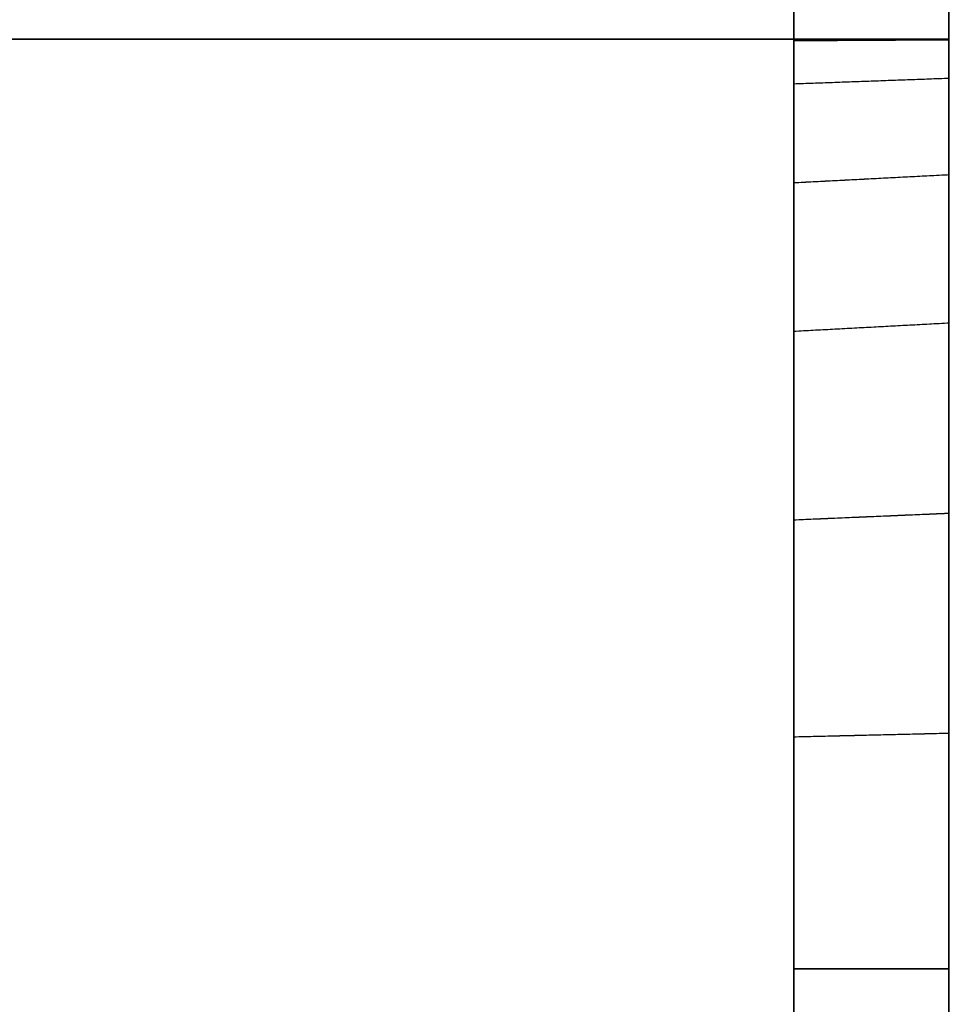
# Model space of a CAD drawing. Header units: millimetres. Extents: x -250 to 250, y 0 to 460.
# Tile 18 of 19: x 220 to 250, y 399 to 431. Entities that reach past the tile are written whole.
import ezdxf

# ---------------------------------------------------------------- set-up
doc = ezdxf.new("R2010")
doc.units = ezdxf.units.MM
doc.header["$MEASUREMENT"] = 0
doc.layers.add('IGES LEVEL 1', color=7, linetype='Continuous')

msp = doc.modelspace()

# ---------------------------------------------------------------- linework, layer by layer
at = {"layer": 'IGES LEVEL 1'}
for points, degree in [([(250, 460, 220), (250, 445, 220), (250, 430, 220)], 2), ([(245, 435, 220), (245, 432.5, 220), (245, 430, 220)], 2), ([(245, 400, 15), (245, 400, 0), (245, 400, -15)], 2), ([(245, 400, -15), (247.5, 400, -15), (250, 400, -15)], 2), ([(245, 262.158, -15), (245.003, 308.094, -15), (245.006, 354.029, -15), (245, 400, -15)], 3), ([(250, 400, 15), (247.5, 400, 15), (245, 400, 15)], 2), ([(245, 400, 15), (245.006, 354.029, 15), (245.003, 308.094, 15), (245, 262.158, 15)], 3), ([(250, 400, -15), (250, 400, 0), (250, 400, 15)], 2), ([(250, 262.158, -15), (250.004, 308.105, -15), (250.008, 354.053, -15), (250, 400, -15)], 3), ([(250, 262.158, 15), (250.004, 308.105, 15), (250.008, 354.053, 15), (250, 400, 15)], 3)]:
    msp.add_open_spline(points, degree=degree, dxfattribs=at)
at = {"layer": 'IGES LEVEL 1', "color": 9}
for points, degree in [([(250, 460, 220), (250, 445, 220), (250, 430, 220)], 2), ([(250, 430, 220), (250, 445, 220), (250, 460, 220)], 2), ([(250, 460, -220), (250, 445, -220), (250, 430, -220)], 2), ([(250, 459.72, 220), (250, 444.86, 220), (250, 430, 220)], 2), ([(245, 435, 220), (245, 432.5, 220), (245, 430, 220)], 2), ([(245, 435, -220), (245, 432.5, -220), (245, 430, -220)], 2), ([(245, 430, 220), (245, 432.5, 220), (245, 435, 220)], 2), ([(219.498, 430, 245), (219.705, 430, 245.001), (219.912, 430, 245.001), (220.12, 430, 245)], 3), ([(223.268, 430, -244.785), (222.849, 430, -244.841), (222.427, 430, -244.886), (222.005, 430, -244.919)], 3), ([(228.104, 430, -248.885), (226.303, 430, -246.738), (224.501, 430, -244.591)], 2), ([(226.364, 430, -244.176), (226.133, 430, -244.237), (225.901, 430, -244.295), (225.669, 430, -244.349)], 3), ([(232.85, 430, -247.109), (232.094, 430, -247.467), (231.323, 430, -247.794), (230.54, 430, -248.088)], 3), ([(232.884, 430, 247.092), (234.421, 430, 246.36), (235.896, 430, 245.498), (237.288, 430, 244.518)], 3), ([(239.299, 430, -242.968), (238.884, 430, -243.317), (238.46, 430, -243.654), (238.027, 430, -243.98)], 3), ([(242.943, 430, 239.329), (243.411, 430, 238.773), (243.859, 430, 238.2), (244.286, 430, 237.612)], 3), ([(244.176, 430, 226.364), (244.237, 430, 226.133), (244.295, 430, 225.901), (244.349, 430, 225.669)], 3), ([(247.089, 430, -232.891), (246.357, 430, -234.426), (245.496, 430, -235.9), (244.516, 430, -237.29)], 3), ([(248.885, 430, 228.104), (246.738, 430, 226.303), (244.591, 430, 224.501)], 2), ([(244.785, 430, 223.268), (244.841, 430, 222.849), (244.886, 430, 222.427), (244.919, 430, 222.005)], 3), ([(250, 430, -182.14), (247.5, 430, -180.668), (245, 430, -179.195)], 2), ([(245, 430, -219.498), (245.001, 430, -219.705), (245.001, 430, -219.912), (245, 430, -220.12)], 3), ([(245, 430, 219.486), (245.002, 430, 219.067), (245.001, 430, 218.648), (245, 430, 218.229)], 3), ([(245, 430, 215.66), (245, 430, 215.225), (245, 430, 214.789), (245, 430, 214.354)], 3), ([(245, 430, 198.979), (245, 430, 195.039), (245, 430, 191.099), (245, 430, 187.158)], 3), ([(247.077, 430, 232.916), (247.321, 430, 232.406), (247.55, 430, 231.888), (247.764, 430, 231.365)], 3), ([(249.57, 430, -225.064), (249.466, 430, -225.668), (249.344, 430, -226.269), (249.204, 430, -226.865)], 3), ([(250, 430, 198.473), (250, 430, 149.14), (250, 430, 99.806), (250, 430, 50.472)], 3), ([(250, 430, 49.104), (250, 430, 48.236), (250, 430, 47.369), (250, 430, 46.501)], 3), ([(250, 430, 45.225), (250, 430, 15.074), (250, 430, -15.077), (250, 430, -45.227)], 3), ([(250, 430, -46.478), (250, 430, -82.248), (250, 430, -118.018), (250, 430, -153.788)], 3), ([(245, 417.395, 20.557), (245, 417.395, 6.852), (245, 417.395, -6.853), (245, 417.395, -20.558)], 3), ([(250, 407.594, 15.977), (247.5, 407.535, 15.961), (245, 407.476, 15.946)], 2), ([(244.997, 262.158, -15), (245.003, 308.094, -15), (245.006, 354.029, -15), (245, 400, -15)], 3), ([(245, 400, 15), (245, 400), (245, 400, -15)], 2), ([(250, 400, -15), (247.5, 400, -15), (245, 400, -15)], 2), ([(245, 400, 15), (247.5, 400, 15), (250, 400, 15)], 2), ([(245, 262.158, 15), (245.003, 308.094, 15), (245.006, 354.029, 15), (245, 400, 15)], 3), ([(245, 400, 15), (245, 400), (245, 400, -15)], 2), ([(245, 400, -15), (245.006, 354.029, -15), (245.003, 308.094, -15), (245, 262.158, -15)], 3), ([(245, 262.158), (245.003, 308.094), (245.006, 354.029), (245, 400)], 3), ([(245, 400, -15), (247.5, 400, -15), (250, 400, -15)], 2), ([(245, 400, 15), (245.006, 354.029, 15), (245.003, 308.094, 15), (245, 262.158, 15)], 3), ([(250, 400, 15), (247.5, 400, 15), (245, 400, 15)], 2), ([(249.997, 262.158, 15), (250.004, 308.105, 15), (250.008, 354.053, 15), (250, 400, 15)], 3), ([(250, 400, -15), (250, 400), (250, 400, 15)], 2), ([(250, 400, -15), (250.008, 354.053, -15), (250.004, 308.105, -15), (250, 262.158, -15)], 3), ([(250, 262.158, -15), (250.004, 308.105, -15), (250.008, 354.053, -15), (250, 400, -15)], 3), ([(250, 400, -15), (250, 400), (250, 400, 15)], 2), ([(250, 400, 15), (250.008, 354.053, 15), (250.004, 308.105, 15), (250, 262.158, 15)], 3), ([(250, 262.158), (250.004, 308.105), (250.008, 354.053), (250, 400)], 3)]:
    msp.add_open_spline(points, degree=degree, dxfattribs=at)
at = {"layer": 'IGES LEVEL 1'}
for points, knots in [([(250, 430, 220), (250, 430, 222.821), (249.601, 430, 225.614), (248.063, 430, 230.964), (246.9, 430, 233.569), (244.685, 430, 237.105), (243.866, 430, 238.231), (242.063, 430, 240.376), (241.077, 430, 241.394), (239.001, 430, 243.257), (237.904, 430, 244.112), (235.592, 430, 245.667), (234.368, 430, 246.373), (230.581, 430, 248.212), (227.934, 430, 249.068), (223.782, 430, 249.794), (222.378, 430, 249.938), (219.579, 430, 250.03), (218.178, 430, 250), (211.177, 430, 250), (183.173, 430, 250), (155.168, 430, 250), (110.361, 430, 250), (87.957, 430, 250), (59.952, 430, 250), (54.351, 430.006, 250), (47.35, 429.998, 250), (45.95, 430.017, 250), (43.15, 429.967, 250), (41.752, 429.857, 250), (38.961, 429.42, 250), (37.56, 429.097, 250), (34.856, 428.268, 250), (33.541, 427.761, 250), (29.711, 425.968, 250), (27.296, 424.382, 250), (23.066, 420.66, 250), (21.189, 418.466, 250), (18.919, 414.893, 250), (18.25, 413.654, 250), (17.085, 411.078, 250), (16.587, 409.732, 250), (15.4, 405.647, 250), (14.999, 402.858, 250), (15, 400, 250)], [0, 0, 0, 0, 0.03125, 0.03125, 0.0625, 0.0625, 0.078125, 0.078125, 0.09375, 0.09375, 0.109375, 0.109375, 0.125, 0.125, 0.15625, 0.15625, 0.171875, 0.171875, 0.1875, 0.1875, 0.25, 0.5, 0.5, 0.75, 0.75, 0.8125, 0.8125, 0.828125, 0.828125, 0.84375, 0.84375, 0.859375, 0.859375, 0.875, 0.875, 0.90625, 0.90625, 0.9375, 0.9375, 0.953125, 0.953125, 0.96875, 0.96875, 1, 1, 1, 1]), ([(15, 400, 245), (15, 402.747, 245), (15.37, 405.425, 245), (16.822, 410.647, 245), (17.922, 413.196, 245), (20.723, 417.832, 245), (22.466, 419.991, 245), (25.431, 422.779, 245), (26.478, 423.638, 245), (28.689, 425.216, 245), (29.862, 425.939, 245), (33.49, 427.839, 245), (36.037, 428.758, 245), (40.05, 429.622, 245), (41.409, 429.819, 245), (44.12, 430.022, 245), (45.481, 429.995, 245), (52.277, 430.005, 245), (57.714, 430, 245), (84.9, 430, 245), (106.648, 430, 245), (150.145, 430, 245), (171.894, 430, 245), (199.08, 430, 245), (207.235, 430, 245), (215.391, 430, 245), (219.469, 430, 245), (220.829, 430, 245.023), (223.542, 430, 244.785), (224.908, 430, 244.552), (228.917, 430, 243.518), (231.435, 430, 242.403), (236.051, 430, 239.365), (238.068, 430, 237.498), (241.457, 430, 233.124), (242.758, 430, 230.712), (244.551, 430, 225.47), (245, 430, 222.773), (245, 430, 220)], [0, 0, 0, 0, 0.03125, 0.03125, 0.0625, 0.0625, 0.09375, 0.09375, 0.109375, 0.109375, 0.125, 0.125, 0.15625, 0.15625, 0.171875, 0.171875, 0.1875, 0.1875, 0.25, 0.25, 0.5, 0.5, 0.75, 0.75, 0.8125, 0.84375, 0.84375, 0.859375, 0.859375, 0.875, 0.875, 0.90625, 0.90625, 0.9375, 0.9375, 0.96875, 0.96875, 1, 1, 1, 1]), ([(245, 400, -15), (245, 402.747, -15), (245, 405.425, -15.37), (245, 410.647, -16.822), (245, 413.196, -17.922), (245, 417.832, -20.723), (245, 419.991, -22.466), (245, 422.779, -25.431), (245, 423.638, -26.478), (245, 425.216, -28.689), (245, 425.939, -29.862), (245, 427.839, -33.49), (245, 428.758, -36.037), (245, 429.622, -40.05), (245, 429.819, -41.409), (245, 430.022, -44.12), (245, 429.995, -45.481), (245, 430.005, -52.277), (245, 430, -57.714), (245, 430, -84.9), (245, 430, -106.648), (245, 430, -150.145), (245, 430, -171.894), (245, 430, -199.08), (245, 430, -207.235), (245, 430, -215.391), (245, 430, -219.469), (245.023, 430, -220.829), (244.785, 430, -223.542), (244.552, 430, -224.908), (243.518, 430, -228.917), (242.403, 430, -231.435), (239.365, 430, -236.051), (237.498, 430, -238.068), (233.124, 430, -241.457), (230.712, 430, -242.758), (225.47, 430, -244.551), (222.773, 430, -245), (220, 430, -245)], [0, 0, 0, 0, 0.03125, 0.03125, 0.0625, 0.0625, 0.09375, 0.09375, 0.109375, 0.109375, 0.125, 0.125, 0.15625, 0.15625, 0.171875, 0.171875, 0.1875, 0.1875, 0.25, 0.25, 0.5, 0.5, 0.75, 0.75, 0.8125, 0.84375, 0.84375, 0.859375, 0.859375, 0.875, 0.875, 0.90625, 0.90625, 0.9375, 0.9375, 0.96875, 0.96875, 1, 1, 1, 1]), ([(250, 400, -15), (250, 402.873, -14.999), (250, 405.741, -15.417), (250, 411.194, -17.022), (250, 413.799, -18.209), (250, 418.611, -21.298), (250, 420.755, -23.149), (250, 424.514, -27.471), (250, 426.062, -29.868), (250, 427.846, -33.746), (250, 428.355, -35.101), (250, 429.16, -37.813), (250, 429.463, -39.179), (250, 429.875, -41.93), (250, 429.974, -43.316), (250, 430.015, -46.104), (250, 429.999, -47.502), (250, 430.004, -54.481), (250, 430, -60.065), (250, 430, -87.984), (250, 430, -110.319), (250, 430, -154.99), (250, 430, -177.325), (250, 430, -205.244), (250, 430, -210.828), (250, 430, -217.807), (250.022, 430, -219.204), (249.966, 430, -221.995), (249.841, 430, -223.388), (249.392, 430, -226.17), (249.065, 430, -227.565), (248.227, 430, -230.257), (247.717, 430, -231.565), (245.912, 430, -235.377), (244.326, 430, -237.78), (240.605, 430, -241.985), (238.414, 430, -243.851), (234.848, 430, -246.106), (233.612, 430, -246.771), (231.043, 430, -247.929), (229.7, 430, -248.424), (225.629, 430, -249.602), (222.848, 430, -250), (220, 430, -250)], [0, 0, 0, 0, 0.03125, 0.03125, 0.0625, 0.0625, 0.09375, 0.09375, 0.125, 0.125, 0.140625, 0.140625, 0.15625, 0.15625, 0.171875, 0.171875, 0.1875, 0.1875, 0.25, 0.25, 0.5, 0.5, 0.75, 0.75, 0.8125, 0.8125, 0.828125, 0.828125, 0.84375, 0.84375, 0.859375, 0.859375, 0.875, 0.875, 0.90625, 0.90625, 0.9375, 0.9375, 0.953125, 0.953125, 0.96875, 0.96875, 1, 1, 1, 1]), ([(245, 430, 220), (245, 430, 182.931), (245, 430, 145.862), (245, 430, 90.259), (245, 430.001, 71.724), (245, 430, 50.873), (245, 429.989, 48.556), (245, 430.002, 45.081), (245, 430.007, 43.921), (245, 429.831, 41.612), (245, 429.678, 40.467), (245, 429.023, 37.061), (245, 428.32, 34.835), (245, 426.431, 30.622), (245, 425.264, 28.656), (245, 422.484, 25.006), (245, 420.863, 23.323), (245, 417.338, 20.41), (245, 415.398, 19.148), (245, 411.252, 17.095), (245, 409.053, 16.307), (245, 404.593, 15.265), (245, 402.319, 15), (245, 400, 15)], [0, 0, 0, 0, 0.5, 0.5, 0.75, 0.75, 0.78125, 0.78125, 0.796875, 0.796875, 0.8125, 0.8125, 0.84375, 0.84375, 0.875, 0.875, 0.90625, 0.90625, 0.9375, 0.9375, 0.96875, 0.96875, 1, 1, 1, 1]), ([(250, 400, 15), (250, 402.338, 15), (250, 404.641, 15.27), (250, 409.18, 16.343), (250, 411.361, 17.139), (250, 415.486, 19.201), (250, 417.46, 20.494), (250, 421.003, 23.457), (250, 422.595, 25.127), (250, 425.403, 28.866), (250, 426.557, 30.857), (250, 428.401, 35.067), (250, 429.092, 37.32), (250, 429.718, 40.731), (250, 429.859, 41.874), (250, 430.007, 44.174), (250, 430.004, 45.331), (250, 429.992, 48.803), (250, 430, 51.116), (250, 430.001, 71.937), (250, 430, 90.445), (250, 430, 145.969), (250, 430, 182.984), (250, 430, 220)], [0, 0, 0, 0, 0.03125, 0.03125, 0.0625, 0.0625, 0.09375, 0.09375, 0.125, 0.125, 0.15625, 0.15625, 0.1875, 0.1875, 0.203125, 0.203125, 0.21875, 0.21875, 0.25, 0.25, 0.5, 0.5, 1, 1, 1, 1])]:
    msp.add_open_spline(points, degree=3, knots=knots, dxfattribs=at)
at = {"layer": 'IGES LEVEL 1', "color": 9}
for points, degree, knots in [([(250, 430, 220), (250, 430, 222.821), (249.601, 430, 225.614), (248.063, 430, 230.964), (246.9, 430, 233.569), (244.685, 430, 237.105), (243.866, 430, 238.231), (242.063, 430, 240.376), (241.077, 430, 241.394), (239.001, 430, 243.257), (237.904, 430, 244.112), (235.592, 430, 245.667), (234.368, 430, 246.373), (230.581, 430, 248.212), (227.934, 430, 249.068), (223.782, 430, 249.794), (222.378, 430, 249.938), (219.579, 430, 250.03), (218.178, 430, 250), (211.177, 430, 250), (183.173, 430, 250), (155.168, 430, 250), (110.361, 430, 250), (87.957, 430, 250), (59.952, 430, 250), (54.351, 430.006, 250), (47.35, 429.998, 250), (45.95, 430.017, 250), (43.15, 429.967, 250), (41.752, 429.857, 250), (38.961, 429.42, 250), (37.56, 429.097, 250), (34.856, 428.268, 250), (33.541, 427.761, 250), (29.711, 425.968, 250), (27.296, 424.382, 250), (23.066, 420.66, 250), (21.189, 418.466, 250), (18.919, 414.893, 250), (18.25, 413.654, 250), (17.085, 411.078, 250), (16.587, 409.732, 250), (15.4, 405.647, 250), (14.999, 402.858, 250), (15, 400, 250)], 3, [0, 0, 0, 0, 0.03125, 0.03125, 0.0625, 0.0625, 0.078125, 0.078125, 0.09375, 0.09375, 0.109375, 0.109375, 0.125, 0.125, 0.15625, 0.15625, 0.171875, 0.171875, 0.1875, 0.1875, 0.25, 0.5, 0.5, 0.75, 0.75, 0.8125, 0.8125, 0.828125, 0.828125, 0.84375, 0.84375, 0.859375, 0.859375, 0.875, 0.875, 0.90625, 0.90625, 0.9375, 0.9375, 0.953125, 0.953125, 0.96875, 0.96875, 1, 1, 1, 1]), ([(250, 430, 220), (250, 430, 222.821), (249.601, 430, 225.614), (248.063, 430, 230.964), (246.9, 430, 233.569), (244.685, 430, 237.105), (243.866, 430, 238.231), (242.063, 430, 240.376), (241.077, 430, 241.394), (239.001, 430, 243.257), (237.904, 430, 244.112), (235.592, 430, 245.667), (234.368, 430, 246.373), (230.581, 430, 248.212), (227.934, 430, 249.068), (223.782, 430, 249.794), (222.378, 430, 249.938), (219.579, 430, 250.03), (218.178, 430, 250), (211.177, 430, 250), (183.173, 430, 250), (155.168, 430, 250), (110.361, 430, 250), (87.957, 430, 250), (59.952, 430, 250), (54.351, 430.006, 250), (47.35, 429.998, 250), (45.95, 430.017, 250), (43.15, 429.967, 250), (41.752, 429.857, 250), (38.961, 429.42, 250), (37.56, 429.097, 250), (34.856, 428.268, 250), (33.541, 427.761, 250), (29.711, 425.968, 250), (27.296, 424.382, 250), (23.066, 420.66, 250), (21.189, 418.466, 250), (18.919, 414.893, 250), (18.25, 413.654, 250), (17.085, 411.078, 250), (16.587, 409.732, 250), (15.4, 405.647, 250), (14.999, 402.858, 250), (15, 400, 250)], 3, [13, 13, 13, 13, 13.03125, 13.03125, 13.0625, 13.0625, 13.078125, 13.078125, 13.09375, 13.09375, 13.109375, 13.109375, 13.125, 13.125, 13.15625, 13.15625, 13.171875, 13.171875, 13.1875, 13.1875, 13.25, 13.5, 13.5, 13.75, 13.75, 13.8125, 13.8125, 13.828125, 13.828125, 13.84375, 13.84375, 13.859375, 13.859375, 13.875, 13.875, 13.90625, 13.90625, 13.9375, 13.9375, 13.953125, 13.953125, 13.96875, 13.96875, 14, 14, 14, 14]), ([(15, 400, 245), (15, 402.747, 245), (15.37, 405.425, 245), (16.822, 410.647, 245), (17.922, 413.196, 245), (20.723, 417.832, 245), (22.466, 419.991, 245), (25.431, 422.779, 245), (26.478, 423.638, 245), (28.689, 425.216, 245), (29.862, 425.939, 245), (33.49, 427.839, 245), (36.037, 428.758, 245), (40.05, 429.622, 245), (41.409, 429.819, 245), (44.12, 430.022, 245), (45.481, 429.995, 245), (52.277, 430.005, 245), (57.714, 430, 245), (84.9, 430, 245), (106.648, 430, 245), (150.145, 430, 245), (171.894, 430, 245), (199.08, 430, 245), (207.235, 430, 245), (215.391, 430, 245), (219.469, 430, 245), (220.829, 430, 245.023), (223.542, 430, 244.785), (224.908, 430, 244.552), (228.917, 430, 243.518), (231.435, 430, 242.403), (236.051, 430, 239.365), (238.068, 430, 237.498), (241.457, 430, 233.124), (242.758, 430, 230.712), (244.551, 430, 225.47), (245, 430, 222.773), (245, 430, 220)], 3, [2877.525749, 2877.525749, 2877.525749, 2877.525749, 2877.556999, 2877.556999, 2877.588249, 2877.588249, 2877.619499, 2877.619499, 2877.635124, 2877.635124, 2877.650749, 2877.650749, 2877.681999, 2877.681999, 2877.697624, 2877.697624, 2877.713249, 2877.713249, 2877.775749, 2877.775749, 2878.025749, 2878.025749, 2878.275749, 2878.275749, 2878.338249, 2878.369499, 2878.369499, 2878.385124, 2878.385124, 2878.400749, 2878.400749, 2878.431999, 2878.431999, 2878.463249, 2878.463249, 2878.494499, 2878.494499, 2878.525749, 2878.525749, 2878.525749, 2878.525749]), ([(15, 400, 245), (15, 402.747, 245), (15.37, 405.425, 245), (16.822, 410.647, 245), (17.922, 413.196, 245), (20.723, 417.832, 245), (22.466, 419.991, 245), (25.431, 422.779, 245), (26.478, 423.638, 245), (28.689, 425.216, 245), (29.862, 425.939, 245), (33.49, 427.839, 245), (36.037, 428.758, 245), (40.05, 429.622, 245), (41.409, 429.819, 245), (44.12, 430.022, 245), (45.481, 429.995, 245), (52.277, 430.005, 245), (57.714, 430, 245), (84.9, 430, 245), (106.648, 430, 245), (150.145, 430, 245), (171.894, 430, 245), (199.08, 430, 245), (207.235, 430, 245), (215.391, 430, 245), (219.469, 430, 245), (220.829, 430, 245.023), (223.542, 430, 244.785), (224.908, 430, 244.552), (228.917, 430, 243.518), (231.435, 430, 242.403), (236.051, 430, 239.365), (238.068, 430, 237.498), (241.457, 430, 233.124), (242.758, 430, 230.712), (244.551, 430, 225.47), (245, 430, 222.773), (245, 430, 220)], 3, [5, 5, 5, 5, 5.03125, 5.03125, 5.0625, 5.0625, 5.09375, 5.09375, 5.109375, 5.109375, 5.125, 5.125, 5.15625, 5.15625, 5.171875, 5.171875, 5.1875, 5.1875, 5.25, 5.25, 5.5, 5.5, 5.75, 5.75, 5.8125, 5.84375, 5.84375, 5.859375, 5.859375, 5.875, 5.875, 5.90625, 5.90625, 5.9375, 5.9375, 5.96875, 5.96875, 6, 6, 6, 6]), ([(220.53, 430, 249.995), (220.53, 430, 249.995), (220.529, 430, 249.995), (218.75, 430, 247.497), (216.97, 430, 245), (216.97, 430, 245), (216.97, 430, 245)], 2, [-0.000771, -0.000771, -0.000771, 0, 0, 5, 5, 5.000033, 5.000033, 5.000033]), ([(220.532, 430, -249.995), (220.53, 430, -249.993), (220.529, 430, -249.991), (218.75, 430, -247.496), (216.971, 430, -245)], 2, [-0.00387, -0.00387, -0.00387, 0, 0, 4.998528, 4.998528, 4.998528]), ([(222.445, 430, 249.9), (222.445, 430, 249.9), (222.445, 430, 249.9), (220.652, 430, 247.45), (218.859, 430, 245)], 2, [-0.000077, -0.000077, -0.000077, 0, 0, 4.999129, 4.999129, 4.999129]), ([(221.811, 430, -249.945), (221.384, 430, -249.971), (220.957, 430, -249.986), (220.095, 430, -249.997), (219.661, 430, -249.999), (219.226, 430, -250)], 3, [265.29777, 265.29777, 265.29777, 265.29777, 266.57088, 266.57088, 267.863452, 267.863452, 267.863452, 267.863452]), ([(219.889, 430, 250), (220.103, 430, 249.999), (220.316, 430, 249.998), (220.746, 430, 249.991), (220.962, 430, 249.985), (221.178, 430, 249.977)], 3, [220.238194, 220.238194, 220.238194, 220.238194, 220.873015, 220.873015, 221.516618, 221.516618, 221.516618, 221.516618]), ([(245, 400, -15), (245, 402.747, -15), (245, 405.425, -15.37), (245, 410.647, -16.822), (245, 413.196, -17.922), (245, 417.832, -20.723), (245, 419.991, -22.466), (245, 422.779, -25.431), (245, 423.638, -26.478), (245, 425.216, -28.689), (245, 425.939, -29.862), (245, 427.839, -33.49), (245, 428.758, -36.037), (245, 429.622, -40.05), (245, 429.819, -41.409), (245, 430.022, -44.12), (245, 429.995, -45.481), (245, 430.005, -52.277), (245, 430, -57.714), (245, 430, -84.9), (245, 430, -106.648), (245, 430, -150.145), (245, 430, -171.894), (245, 430, -199.08), (245, 430, -207.235), (245, 430, -215.391), (245, 430, -219.469), (245.023, 430, -220.829), (244.785, 430, -223.542), (244.552, 430, -224.908), (243.518, 430, -228.917), (242.403, 430, -231.435), (239.365, 430, -236.051), (237.498, 430, -238.068), (233.124, 430, -241.457), (230.712, 430, -242.758), (225.47, 430, -244.551), (222.773, 430, -245), (220, 430, -245)], 3, [1439.762874, 1439.762874, 1439.762874, 1439.762874, 1439.794124, 1439.794124, 1439.825374, 1439.825374, 1439.856624, 1439.856624, 1439.872249, 1439.872249, 1439.887874, 1439.887874, 1439.919124, 1439.919124, 1439.934749, 1439.934749, 1439.950374, 1439.950374, 1440.012874, 1440.012874, 1440.262874, 1440.262874, 1440.512874, 1440.512874, 1440.575374, 1440.606624, 1440.606624, 1440.622249, 1440.622249, 1440.637874, 1440.637874, 1440.669124, 1440.669124, 1440.700374, 1440.700374, 1440.731624, 1440.731624, 1440.762874, 1440.762874, 1440.762874, 1440.762874]), ([(245, 400, -15), (245, 402.747, -15), (245, 405.425, -15.37), (245, 410.647, -16.822), (245, 413.196, -17.922), (245, 417.832, -20.723), (245, 419.991, -22.466), (245, 422.779, -25.431), (245, 423.638, -26.478), (245, 425.216, -28.689), (245, 425.939, -29.862), (245, 427.839, -33.49), (245, 428.758, -36.037), (245, 429.622, -40.05), (245, 429.819, -41.409), (245, 430.022, -44.12), (245, 429.995, -45.481), (245, 430.005, -52.277), (245, 430, -57.714), (245, 430, -84.9), (245, 430, -106.648), (245, 430, -150.145), (245, 430, -171.894), (245, 430, -199.08), (245, 430, -207.235), (245, 430, -215.391), (245, 430, -219.469), (245.023, 430, -220.829), (244.785, 430, -223.542), (244.552, 430, -224.908), (243.518, 430, -228.917), (242.403, 430, -231.435), (239.365, 430, -236.051), (237.498, 430, -238.068), (233.124, 430, -241.457), (230.712, 430, -242.758), (225.47, 430, -244.551), (222.773, 430, -245), (220, 430, -245)], 3, [5, 5, 5, 5, 5.03125, 5.03125, 5.0625, 5.0625, 5.09375, 5.09375, 5.109375, 5.109375, 5.125, 5.125, 5.15625, 5.15625, 5.171875, 5.171875, 5.1875, 5.1875, 5.25, 5.25, 5.5, 5.5, 5.75, 5.75, 5.8125, 5.84375, 5.84375, 5.859375, 5.859375, 5.875, 5.875, 5.90625, 5.90625, 5.9375, 5.9375, 5.96875, 5.96875, 6, 6, 6, 6]), ([(220, 430, -250), (222.848, 430, -250), (225.629, 430, -249.602), (229.7, 430, -248.424), (231.043, 430, -247.929), (233.612, 430, -246.771), (234.848, 430, -246.106), (238.414, 430, -243.851), (240.605, 430, -241.985), (244.326, 430, -237.78), (245.912, 430, -235.377), (247.717, 430, -231.565), (248.227, 430, -230.257), (249.065, 430, -227.565), (249.392, 430, -226.17), (249.841, 430, -223.388), (249.966, 430, -221.995), (250.022, 430, -219.204), (250, 430, -217.807), (250, 430, -210.828), (250, 430, -205.244), (250, 430, -177.325), (250, 430, -154.99), (250, 430, -110.319), (250, 430, -87.984), (250, 430, -60.065), (250, 430.004, -54.481), (250, 429.999, -47.502), (250, 430.015, -46.104), (250, 429.974, -43.316), (250, 429.875, -41.93), (250, 429.463, -39.179), (250, 429.16, -37.813), (250, 428.355, -35.101), (250, 427.846, -33.746), (250, 426.062, -29.868), (250, 424.514, -27.471), (250, 420.755, -23.149), (250, 418.611, -21.298), (250, 413.799, -18.209), (250, 411.194, -17.022), (250, 405.741, -15.417), (250, 402.873, -14.999), (250, 400, -15)], 3, [13, 13, 13, 13, 13.03125, 13.03125, 13.046875, 13.046875, 13.0625, 13.0625, 13.09375, 13.09375, 13.125, 13.125, 13.140625, 13.140625, 13.15625, 13.15625, 13.171875, 13.171875, 13.1875, 13.1875, 13.25, 13.25, 13.5, 13.5, 13.75, 13.75, 13.8125, 13.8125, 13.828125, 13.828125, 13.84375, 13.84375, 13.859375, 13.859375, 13.875, 13.875, 13.90625, 13.90625, 13.9375, 13.9375, 13.96875, 13.96875, 14, 14, 14, 14]), ([(220, 430, -250), (222.848, 430, -250), (225.629, 430, -249.602), (229.7, 430, -248.424), (231.043, 430, -247.929), (233.612, 430, -246.771), (234.848, 430, -246.106), (238.414, 430, -243.851), (240.605, 430, -241.985), (244.326, 430, -237.78), (245.912, 430, -235.377), (247.717, 430, -231.565), (248.227, 430, -230.257), (249.065, 430, -227.565), (249.392, 430, -226.17), (249.841, 430, -223.388), (249.966, 430, -221.995), (250.022, 430, -219.204), (250, 430, -217.807), (250, 430, -210.828), (250, 430, -205.244), (250, 430, -177.325), (250, 430, -154.99), (250, 430, -110.319), (250, 430, -87.984), (250, 430, -60.065), (250, 430.004, -54.481), (250, 429.999, -47.502), (250, 430.015, -46.104), (250, 429.974, -43.316), (250, 429.875, -41.93), (250, 429.463, -39.179), (250, 429.16, -37.813), (250, 428.355, -35.101), (250, 427.846, -33.746), (250, 426.062, -29.868), (250, 424.514, -27.471), (250, 420.755, -23.149), (250, 418.611, -21.298), (250, 413.799, -18.209), (250, 411.194, -17.022), (250, 405.741, -15.417), (250, 402.873, -14.999), (250, 400, -15)], 3, [0, 0, 0, 0, 0.03125, 0.03125, 0.046875, 0.046875, 0.0625, 0.0625, 0.09375, 0.09375, 0.125, 0.125, 0.140625, 0.140625, 0.15625, 0.15625, 0.171875, 0.171875, 0.1875, 0.1875, 0.25, 0.25, 0.5, 0.5, 0.75, 0.75, 0.8125, 0.8125, 0.828125, 0.828125, 0.84375, 0.84375, 0.859375, 0.859375, 0.875, 0.875, 0.90625, 0.90625, 0.9375, 0.9375, 0.96875, 0.96875, 1, 1, 1, 1]), ([(220.427, 430, 244.996), (220.534, 430, 244.995), (220.641, 430, 244.992), (221.185, 430, 244.976), (221.622, 430, 244.951), (222.058, 430, 244.915)], 3, [224.357813, 224.357813, 224.357813, 224.357813, 224.68117, 224.68117, 226.004103, 226.004103, 226.004103, 226.004103]), ([(224.352, 430, 249.683), (222.55, 430, 247.336), (220.748, 430, 244.989), (220.747, 430, 244.989), (220.747, 430, 244.989)], 2, [0.000065, 0.000065, 0.000065, 5, 5, 5.000199, 5.000199, 5.000199]), ([(224.353, 430, -249.683), (224.353, 430, -249.682), (224.353, 430, -249.682), (222.552, 430, -247.335), (220.751, 430, -244.989)], 2, [-0.000337, -0.000337, -0.000337, 0, 0, 4.99495, 4.99495, 4.99495]), ([(221.827, 430, 249.944), (222.033, 430, 249.932), (222.239, 430, 249.917), (222.698, 430, 249.879), (222.951, 430, 249.856), (223.204, 430, 249.828)], 3, [222.162575, 222.162575, 222.162575, 222.162575, 222.777093, 222.777093, 223.533139, 223.533139, 223.533139, 223.533139]), ([(226.245, 430, -249.343), (225.618, 430, -249.476), (224.987, 430, -249.59), (223.93, 430, -249.744), (223.506, 430, -249.797), (223.081, 430, -249.841)], 3, [260.854801, 260.854801, 260.854801, 260.854801, 262.762725, 262.762725, 264.034278, 264.034278, 264.034278, 264.034278]), ([(223.303, 430, 244.781), (223.703, 430, 244.728), (224.103, 430, 244.665), (226.161, 430, 244.292), (227.788, 430, 243.817), (229.352, 430, 243.185)], 3, [227.267608, 227.267608, 227.267608, 227.267608, 228.489326, 228.489326, 233.591204, 233.591204, 233.591204, 233.591204]), ([(228.104, 430, 248.885), (226.302, 430, 246.739), (224.5, 430, 244.593), (224.5, 430, 244.592), (224.499, 430, 244.592)], 2, [0.000747, 0.000747, 0.000747, 5, 5, 5.001202, 5.001202, 5.001202]), ([(233.785, 430, -240.856), (233.084, 430, -241.319), (232.36, 430, -241.748), (230.939, 430, -242.493), (230.247, 430, -242.817), (229.541, 430, -243.108)], 3, [248.796579, 248.796579, 248.796579, 248.796579, 251.338258, 251.338258, 253.647539, 253.647539, 253.647539, 253.647539]), ([(235.152, 430, -245.892), (233.384, 430, -244.015), (231.616, 430, -242.138), (231.615, 430, -242.138), (231.615, 430, -242.138)], 2, [0.000387, 0.000387, 0.000387, 5, 5, 5.000479, 5.000479, 5.000479]), ([(233.783, 430, 240.857), (235.185, 430, 239.933), (236.493, 430, 238.868), (238.274, 430, 237.083), (238.838, 430, 236.458), (239.369, 430, 235.806)], 3, [238.644572, 238.644572, 238.644572, 238.644572, 243.721947, 243.721947, 246.265788, 246.265788, 246.265788, 246.265788]), ([(240.857, 430, -233.783), (239.933, 430, -235.185), (238.868, 430, -236.493), (237.083, 430, -238.274), (236.458, 430, -238.838), (235.806, 430, -239.369)], 3, [238.644573, 238.644573, 238.644573, 238.644573, 243.721947, 243.721947, 246.265788, 246.265788, 246.265788, 246.265788]), ([(241.213, 430, -241.213), (239.446, 430, -239.446), (237.679, 430, -237.679), (237.678, 430, -237.679), (237.678, 430, -237.678)], 2, [0.001454, 0.001454, 0.001454, 5, 5, 5.002188, 5.002188, 5.002188]), ([(241.213, 430, 241.213), (239.446, 430, 239.446), (237.679, 430, 237.679), (237.679, 430, 237.678), (237.678, 430, 237.678)], 2, [0.00143, 0.00143, 0.00143, 5, 5, 5.002188, 5.002188, 5.002188]), ([(240.856, 430, 233.785), (241.32, 430, 233.084), (241.748, 430, 232.36), (242.493, 430, 230.939), (242.817, 430, 230.247), (243.108, 430, 229.541)], 3, [248.796579, 248.796579, 248.796579, 248.796579, 251.338258, 251.338258, 253.64754, 253.64754, 253.64754, 253.64754]), ([(245.892, 430, 235.152), (244.015, 430, 233.384), (242.138, 430, 231.616), (242.138, 430, 231.615), (242.138, 430, 231.615)], 2, [0.000388, 0.000388, 0.000388, 5, 5, 5.000479, 5.000479, 5.000479]), ([(244.781, 430, -223.303), (244.728, 430, -223.703), (244.665, 430, -224.103), (244.292, 430, -226.161), (243.817, 430, -227.788), (243.185, 430, -229.352)], 3, [227.267607, 227.267607, 227.267607, 227.267607, 228.489326, 228.489326, 233.591204, 233.591204, 233.591204, 233.591204]), ([(248.885, 430, -228.104), (246.739, 430, -226.302), (244.593, 430, -224.5), (244.592, 430, -224.5), (244.592, 430, -224.499)], 2, [0.000745, 0.000745, 0.000745, 5, 5, 5.001201, 5.001201, 5.001201]), ([(244.996, 430, -220.427), (244.995, 430, -220.534), (244.992, 430, -220.641), (244.976, 430, -221.185), (244.951, 430, -221.622), (244.915, 430, -222.058)], 3, [224.357813, 224.357813, 224.357813, 224.357813, 224.68117, 224.68117, 226.004104, 226.004104, 226.004104, 226.004104]), ([(249.683, 430, -224.352), (247.336, 430, -222.55), (244.989, 430, -220.748), (244.989, 430, -220.747), (244.989, 430, -220.747)], 2, [0.000112, 0.000112, 0.000112, 5, 5, 5.000199, 5.000199, 5.000199]), ([(250, 430, -216.69), (250, 430, -216.69), (250, 430, -216.69), (247.5, 430, -214.941), (245, 430, -213.192), (245, 430, -213.192), (245, 430, -213.192)], 2, [-0.000051, -0.000051, -0.000051, 0, 0, 5, 5, 5.000007, 5.000007, 5.000007]), ([(250, 430, -218.609), (250, 430, -218.609), (249.999, 430, -218.609), (247.5, 430, -216.845), (245, 430, -215.081), (245, 430, -215.081), (245, 430, -215.081)], 2, [-0.000472, -0.000472, -0.000472, 0, 0, 5, 5, 5.000017, 5.000017, 5.000017]), ([(249.995, 430, -220.53), (249.995, 430, -220.53), (249.995, 430, -220.529), (247.497, 430, -218.75), (245, 430, -216.97), (245, 430, -216.97), (245, 430, -216.97)], 2, [-0.000777, -0.000777, -0.000777, 0, 0, 5, 5, 5.000033, 5.000033, 5.000033]), ([(250, 430, 120.719), (250, 430, 120.719), (250, 430, 120.719), (247.5, 430, 119.737), (245, 430, 118.755), (245, 430, 118.755), (245, 430, 118.755)], 2, [-0.000001, -0.000001, -0.000001, 0, 0, 5, 5, 5.000001, 5.000001, 5.000001]), ([(249.683, 430, 224.353), (249.682, 430, 224.353), (249.682, 430, 224.353), (247.335, 430, 222.552), (244.989, 430, 220.751)], 2, [-0.00034, -0.00034, -0.00034, 0, 0, 4.99495, 4.99495, 4.99495]), ([(245, 430, 220), (245, 430, 182.931), (245, 430, 145.862), (245, 430, 90.259), (245, 430.001, 71.724), (245, 430, 50.873), (245, 429.989, 48.556), (245, 430.002, 45.081), (245, 430.007, 43.921), (245, 429.831, 41.612), (245, 429.678, 40.467), (245, 429.023, 37.061), (245, 428.32, 34.835), (245, 426.431, 30.622), (245, 425.264, 28.656), (245, 422.484, 25.006), (245, 420.863, 23.323), (245, 417.338, 20.41), (245, 415.398, 19.148), (245, 411.252, 17.095), (245, 409.053, 16.307), (245, 404.593, 15.265), (245, 402.319, 15), (245, 400, 15)], 3, [1437.762874, 1437.762874, 1437.762874, 1437.762874, 1438.262874, 1438.262874, 1438.512874, 1438.512874, 1438.544124, 1438.544124, 1438.559749, 1438.559749, 1438.575374, 1438.575374, 1438.606624, 1438.606624, 1438.637874, 1438.637874, 1438.669124, 1438.669124, 1438.700374, 1438.700374, 1438.731624, 1438.731624, 1438.762874, 1438.762874, 1438.762874, 1438.762874]), ([(245, 430, 220), (245, 430, 182.931), (245, 430, 145.862), (245, 430, 90.259), (245, 430.001, 71.724), (245, 430, 50.873), (245, 429.989, 48.556), (245, 430.002, 45.081), (245, 430.007, 43.921), (245, 429.831, 41.612), (245, 429.678, 40.467), (245, 429.023, 37.061), (245, 428.32, 34.835), (245, 426.431, 30.622), (245, 425.264, 28.656), (245, 422.484, 25.006), (245, 420.863, 23.323), (245, 417.338, 20.41), (245, 415.398, 19.148), (245, 411.252, 17.095), (245, 409.053, 16.307), (245, 404.593, 15.265), (245, 402.319, 15), (245, 400, 15)], 3, [6, 6, 6, 6, 6.5, 6.5, 6.75, 6.75, 6.78125, 6.78125, 6.796875, 6.796875, 6.8125, 6.8125, 6.84375, 6.84375, 6.875, 6.875, 6.90625, 6.90625, 6.9375, 6.9375, 6.96875, 6.96875, 7, 7, 7, 7]), ([(250, 430, -51.62), (250, 430, -51.62), (250, 430, -51.62), (247.5, 430, -51.19), (245, 430, -50.76)], 2, [-0.000004, -0.000004, -0.000004, 0, 0, 5, 5, 5]), ([(250, 430, -59.297), (250, 430, -59.297), (250, 430, -59.297), (247.5, 430, -58.807), (245, 430, -58.316)], 2, [-0.000004, -0.000004, -0.000004, 0, 0, 5, 5, 5]), ([(250, 430, -120.719), (250, 430, -120.719), (250, 430, -120.719), (247.5, 430, -119.737), (245, 430, -118.756)], 2, [-0.000001, -0.000001, -0.000001, 0, 0, 5, 5, 5]), ([(250, 430, -212.851), (250, 430, -212.851), (250, 430, -212.851), (247.5, 430, -211.133), (245, 430, -209.415)], 2, [-0.000013, -0.000013, -0.000013, 0, 0, 5, 5, 5]), ([(249.9, 430, -222.445), (249.9, 430, -222.445), (249.9, 430, -222.445), (247.45, 430, -220.652), (245, 430, -218.859)], 2, [-0.000045, -0.000045, -0.000045, 0, 0, 4.999129, 4.999129, 4.999129]), ([(245, 430, -168.276), (245, 430, -171.916), (245, 430, -175.556), (245, 430, -185.832), (245, 430, -192.467), (245, 430, -199.103)], 3, [171.784163, 171.784163, 171.784163, 171.784163, 182.791461, 182.791461, 202.861029, 202.861029, 202.861029, 202.861029]), ([(245, 430, -210.382), (245, 430, -211.319), (245, 430, -212.255), (245, 430, -213.822), (245, 430, -214.451), (245, 430, -215.71), (245, 430, -216.341), (245, 430, -217.398), (245, 430, -217.827), (245, 430, -218.257)], 3, [214.231923, 214.231923, 214.231923, 214.231923, 217.064859, 217.064859, 218.968937, 218.968937, 220.873015, 220.873015, 222.169896, 222.169896, 222.169896, 222.169896]), ([(249.995, 430, 220.532), (249.993, 430, 220.53), (249.991, 430, 220.529), (247.496, 430, 218.75), (245, 430, 216.971)], 2, [-0.00387, -0.00387, -0.00387, 0, 0, 4.998528, 4.998528, 4.998528]), ([(250, 430, 216.69), (250, 430, 216.69), (249.999, 430, 216.69), (247.5, 430, 214.941), (245, 430, 213.193)], 2, [-0.000682, -0.000682, -0.000682, 0, 0, 4.99988, 4.99988, 4.99988]), ([(250, 430, 212.852), (250, 430, 212.852), (250, 430, 212.852), (247.5, 430, 211.133), (245, 430, 209.415)], 2, [-0.000122, -0.000122, -0.000122, 0, 0, 4.999973, 4.999973, 4.999973]), ([(250, 430, 182.141), (250, 430, 182.141), (250, 430, 182.141), (247.5, 430, 180.668), (245, 430, 179.195)], 2, [0, 0, 0, 0, 0, 4.999999, 4.999999, 4.999999]), ([(250, 430, 59.298), (250, 430, 59.298), (250, 430, 59.298), (247.5, 430, 58.807), (245, 430, 58.316)], 2, [0, 0, 0, 0, 0, 4.999998, 4.999998, 4.999998]), ([(250, 430, 51.62), (250, 430, 51.62), (250, 430, 51.62), (247.5, 430, 51.19), (245, 430, 50.761)], 2, [0, 0, 0, 0, 0, 4.999998, 4.999998, 4.999998]), ([(245, 430, 159.995), (245, 430, 146.249), (245, 430, 132.502), (245, 430, 115.783), (245, 430, 112.811), (245, 430, 109.839)], 3, [324.008889, 324.008889, 324.008889, 324.008889, 365.582921, 365.582921, 374.572197, 374.572197, 374.572197, 374.572197]), ([(250, 429.998, -47.782), (250, 429.998, -47.782), (250, 429.998, -47.782), (247.5, 429.998, -47.382), (245, 429.997, -46.983)], 2, [-0.000004, -0.000004, -0.000004, 0, 0, 5, 5, 5]), ([(250, 429.998, 47.781), (250, 429.998, 47.781), (250, 429.998, 47.781), (247.5, 429.998, 47.383), (245, 429.997, 46.984)], 2, [0, 0, 0, 0, 0, 4.999998, 4.999998, 4.999998]), ([(250, 429.977, -43.942), (250, 429.977, -43.942), (250, 429.977, -43.942), (247.5, 429.964, -43.574), (245, 429.951, -43.207)], 2, [-0.000004, -0.000004, -0.000004, 0, 0, 5, 5, 5]), ([(250, 429.977, 43.943), (250, 429.977, 43.943), (250, 429.977, 43.943), (247.5, 429.963, 43.575), (245, 429.949, 43.207)], 2, [0, 0, 0, 0, 0, 4.999998, 4.999998, 4.999998]), ([(249.33, 430, 226.306), (249.469, 430, 225.659), (249.587, 430, 225.008), (249.744, 430, 223.93), (249.797, 430, 223.506), (249.841, 430, 223.081)], 3, [260.793688, 260.793688, 260.793688, 260.793688, 262.762725, 262.762725, 264.033788, 264.033788, 264.033788, 264.033788]), ([(249.942, 430, -221.864), (249.93, 430, -222.058), (249.916, 430, -222.251), (249.887, 430, -222.603), (249.873, 430, -222.761), (249.858, 430, -222.918)], 3, [222.198989, 222.198989, 222.198989, 222.198989, 222.777093, 222.777093, 223.248264, 223.248264, 223.248264, 223.248264]), ([(249.945, 430, 221.811), (249.971, 430, 221.384), (249.986, 430, 220.956), (249.997, 430, 220.095), (249.999, 430, 219.66), (250, 430, 219.226)], 3, [265.297958, 265.297958, 265.297958, 265.297958, 266.57088, 266.57088, 267.863822, 267.863822, 267.863822, 267.863822]), ([(250, 430, -219.829), (250, 430, -220.062), (249.998, 430, -220.296), (249.991, 430, -220.757), (249.985, 430, -220.983), (249.976, 430, -221.21)], 3, [220.178054, 220.178054, 220.178054, 220.178054, 220.873015, 220.873015, 221.548488, 221.548488, 221.548488, 221.548488]), ([(250, 430, -217.873), (250, 430, -218.118), (250, 430, -218.363), (249.999, 430, -218.832), (250, 430, -219.055), (250, 430, -219.278)], 3, [218.238715, 218.238715, 218.238715, 218.238715, 218.968937, 218.968937, 219.631701, 219.631701, 219.631701, 219.631701]), ([(250, 430, 217.976), (249.999, 430, 217.547), (249.999, 430, 217.119), (250, 430, 216.298), (250, 430, 215.905), (250, 430, 215.513)], 3, [269.103512, 269.103512, 269.103512, 269.103512, 270.379035, 270.379035, 271.546204, 271.546204, 271.546204, 271.546204]), ([(250, 400, -15), (250, 402.559, -15), (250, 405.118, -15.329), (250, 410.07, -16.625), (250, 412.462, -17.591), (250, 416.925, -20.098), (250, 418.995, -21.638), (250, 422.677, -25.193), (250, 424.289, -27.208), (250, 428.287, -33.763), (250, 429.811, -38.825), (250, 430.018, -45.221), (250, 429.994, -46.502), (250, 430.002, -49.061), (250, 430, -50.34), (250, 430, -54.18), (250, 430, -56.738), (250, 430, -79.772), (250, 430, -100.245), (250, 430, -124.965), (250, 430, -129.21), (250, 430, -133.456)], 3, [0, 0, 0, 0, 7.616311, 7.616311, 15.232622, 15.232622, 22.848933, 22.848933, 30.465243, 30.465243, 45.697865, 45.697865, 49.506021, 49.506021, 53.314176, 53.314176, 60.930487, 60.930487, 121.860974, 121.860974, 134.496262, 134.496262, 134.496262, 134.496262]), ([(250, 430, 214.761), (250, 430, 214.125), (250, 430, 213.488), (250, 430, 202.614), (250, 430, 192.378), (250, 430, 161.667), (250, 430, 141.194), (250, 430, 100.244), (250, 430, 79.772), (250, 430, 56.739), (250, 430, 54.178), (250, 430, 50.341), (250, 430.002, 49.061), (250, 429.994, 46.501), (250, 430.018, 45.222), (250, 429.895, 41.384), (250, 429.471, 38.839), (250, 428.003, 33.936), (250, 426.952, 31.58), (250, 422.963, 25.019), (250, 419.159, 21.347), (250, 412.462, 17.592), (250, 410.071, 16.625), (250, 405.118, 15.329), (250, 402.56, 15), (250, 400, 15)], 3, [272.292738, 272.292738, 272.292738, 272.292738, 274.187191, 274.187191, 304.652434, 304.652434, 365.582921, 365.582921, 426.513408, 426.513408, 434.129719, 434.129719, 437.937874, 437.937874, 441.74603, 441.74603, 449.362341, 449.362341, 456.978651, 456.978651, 472.211273, 472.211273, 479.827584, 479.827584, 487.443895, 487.443895, 487.443895, 487.443895]), ([(250, 400, 15), (250, 402.338, 15), (250, 404.641, 15.27), (250, 409.18, 16.343), (250, 411.361, 17.139), (250, 415.486, 19.201), (250, 417.46, 20.494), (250, 421.003, 23.457), (250, 422.595, 25.127), (250, 425.403, 28.866), (250, 426.557, 30.857), (250, 428.401, 35.067), (250, 429.092, 37.32), (250, 429.718, 40.731), (250, 429.859, 41.874), (250, 430.007, 44.174), (250, 430.004, 45.331), (250, 429.992, 48.803), (250, 430, 51.116), (250, 430.001, 71.937), (250, 430, 90.445), (250, 430, 145.969), (250, 430, 182.984), (250, 430, 220)], 3, [2, 2, 2, 2, 2.03125, 2.03125, 2.0625, 2.0625, 2.09375, 2.09375, 2.125, 2.125, 2.15625, 2.15625, 2.1875, 2.1875, 2.203125, 2.203125, 2.21875, 2.21875, 2.25, 2.25, 2.5, 2.5, 3, 3, 3, 3]), ([(250, 400, 15), (250, 402.338, 15), (250, 404.641, 15.27), (250, 409.18, 16.343), (250, 411.361, 17.139), (250, 415.486, 19.201), (250, 417.46, 20.494), (250, 421.003, 23.457), (250, 422.595, 25.127), (250, 425.403, 28.866), (250, 426.557, 30.857), (250, 428.401, 35.067), (250, 429.092, 37.32), (250, 429.718, 40.731), (250, 429.859, 41.874), (250, 430.007, 44.174), (250, 430.004, 45.331), (250, 429.992, 48.803), (250, 430, 51.116), (250, 430.001, 71.937), (250, 430, 90.445), (250, 430, 145.969), (250, 430, 182.984), (250, 430, 220)], 3, [12, 12, 12, 12, 12.03125, 12.03125, 12.0625, 12.0625, 12.09375, 12.09375, 12.125, 12.125, 12.15625, 12.15625, 12.1875, 12.1875, 12.203125, 12.203125, 12.21875, 12.21875, 12.25, 12.25, 12.5, 12.5, 13, 13, 13, 13]), ([(250, 430, -202.572), (250, 430, -205.999), (250, 430, -209.425), (250, 430, -214.13), (250, 430, -215.41), (250, 430, -216.904), (250, 430, -217.117), (250, 430, -217.331)], 3, [203.060188, 203.060188, 203.060188, 203.060188, 213.256704, 213.256704, 217.064859, 217.064859, 217.700045, 217.700045, 217.700045, 217.700045]), ([(250, 428.737, 36.387), (250, 428.737, 36.387), (250, 428.737, 36.387), (247.5, 428.646, 36.094), (245, 428.556, 35.802)], 2, [0, 0, 0, 0, 0, 4.999998, 4.999998, 4.999998]), ([(250, 425.622, -29.393), (250, 425.622, -29.393), (250, 425.622, -29.393), (247.5, 425.493, -29.184), (245, 425.364, -28.976)], 2, [-0.000003, -0.000003, -0.000003, 0, 0, 5, 5, 5]), ([(250, 425.622, 29.393), (250, 425.622, 29.393), (250, 425.622, 29.393), (247.5, 425.493, 29.184), (245, 425.363, 28.975)], 2, [0, 0, 0, 0, 0, 4.999998, 4.999998, 4.999998]), ([(250, 420.836, -23.416), (250, 420.836, -23.416), (250, 420.836, -23.416), (247.5, 420.703, -23.289), (245, 420.569, -23.161)], 2, [-0.000002, -0.000002, -0.000002, 0, 0, 5, 5, 5]), ([(250, 414.695, 18.844), (250, 414.695, 18.844), (250, 414.695, 18.844), (247.5, 414.587, 18.784), (245, 414.48, 18.724)], 2, [0, 0, 0, 0, 0, 4.999999, 4.999999, 4.999999]), ([(250, 414.693, -18.844), (250, 414.693, -18.844), (250, 414.693, -18.844), (247.5, 414.586, -18.785), (245, 414.479, -18.725)], 2, [-0.000002, -0.000002, -0.000002, 0, 0, 5, 5, 5]), ([(250, 407.594, -15.977), (250, 407.594, -15.977), (250, 407.594, -15.977), (247.5, 407.535, -15.961), (245, 407.475, -15.946)], 2, [-0.000001, -0.000001, -0.000001, 0, 0, 5, 5, 5])]:
    msp.add_open_spline(points, degree=degree, knots=knots, dxfattribs=at)

doc.saveas('drawing.dxf')
